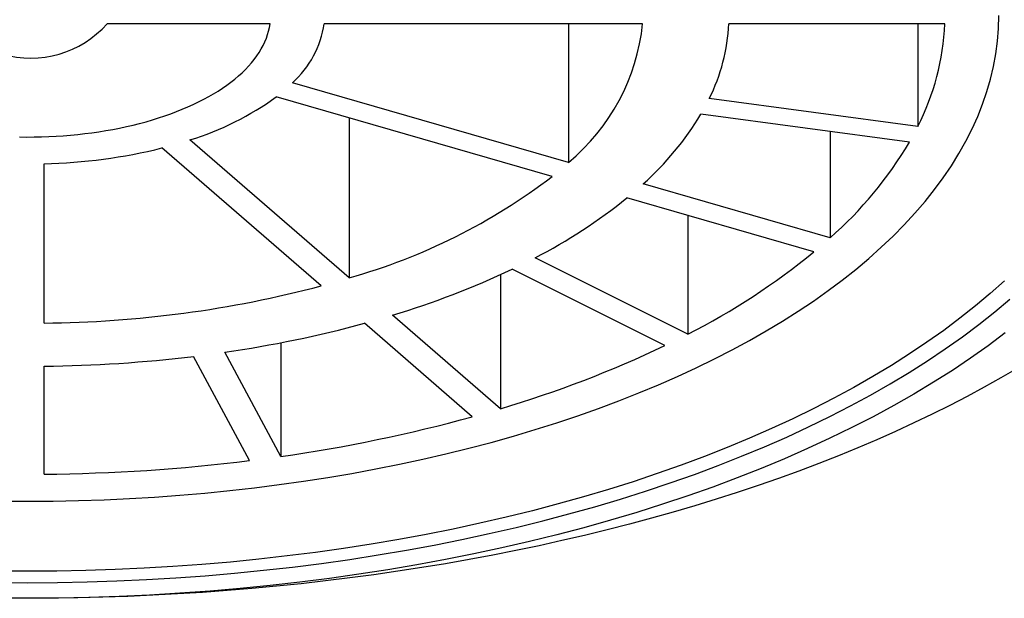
# Model space of a CAD drawing. Header units: millimetres. Extents: x 8 to 566, y 12 to 398.
# Tile 38 of 198: x 296.42 to 305.54, y 362.67 to 368.03. Entities that reach past the tile are written whole.
import ezdxf

# ---------------------------------------------------------------- set-up
doc = ezdxf.new("R2010")
doc.units = ezdxf.units.MM

msp = doc.modelspace()

# ---------------------------------------------------------------- linework, layer by layer
at = {"color": 7, "linetype": 'Continuous', "lineweight": 30}
for p, q in [((298.7391, 367.9926), (297.2289, 367.9926)), ((302.1921, 367.9926), (299.24, 367.9926)), ((301.5037, 367.9926), (301.5037, 366.708)), ((304.9927, 367.9926), (302.9923, 367.9926)), ((304.742, 367.9926), (304.742, 367.0402)), ((301.5037, 366.708), (298.9471, 367.4461)), ((301.3537, 366.5781), (298.7971, 367.3162)), ((304.742, 367.0402), (302.8097, 367.2991)), ((299.473, 367.121), (299.473, 365.6378)), ((304.6643, 366.8953), (302.7321, 367.1542)), ((303.9291, 366.9938), (303.9291, 366.0079)), ((299.2132, 365.5628), (297.7371, 366.8411)), ((299.473, 365.6378), (297.9969, 366.9161)), ((296.6441, 365.2186), (296.6441, 366.6946)), ((303.9291, 366.0079), (302.1967, 366.508)), ((303.7791, 365.878), (302.0467, 366.3781)), ((302.6096, 366.2156), (302.6096, 365.1159)), ((302.6096, 365.1159), (301.1951, 365.8231)), ((300.8733, 365.6659), (300.8733, 364.425)), ((302.3975, 365.0098), (300.983, 365.7171)), ((300.8733, 364.425), (299.8731, 365.2912)), ((300.6135, 364.35), (299.6133, 365.2162)), ((298.8386, 365.0364), (298.8386, 363.9824)), ((298.8386, 363.9824), (298.3208, 364.9486)), ((298.5488, 363.9436), (298.031, 364.9097)), ((296.6441, 363.8182), (296.6441, 364.8184)), ((296.4932, 362.6676), (296.4933, 362.6676)), ((296.4949, 362.6676), (296.495, 362.6676))]:
    msp.add_line(p, q, dxfattribs=at)
at = {"color": 7, "linetype": 'Continuous', "lineweight": 30, "flags": 128}
for points in [[(296.4941, 363.5676), (296.7297, 363.5691), (296.9651, 363.5737), (297.2002, 363.5815), (297.4348, 363.5922), (297.6688, 363.6061), (297.902, 363.623), (298.1342, 363.6429), (298.3653, 363.6659), (298.5951, 363.6919), (298.8234, 363.7209), (299.0502, 363.7529), (299.2752, 363.7878), (299.4983, 363.8257), (299.7194, 363.8665), (299.9382, 363.9101), (300.1547, 363.9566), (300.3687, 364.0059), (300.58, 364.058), (300.7885, 364.1129), (300.9941, 364.1705), (301.1966, 364.2307), (301.3958, 364.2936), (301.5917, 364.359), (301.7841, 364.427), (301.9729, 364.4975), (302.1579, 364.5704), (302.3391, 364.6458), (302.5162, 364.7234), (302.6893, 364.8034), (302.858, 364.8856), (303.0224, 364.97), (303.1824, 365.0565), (303.3377, 365.1451), (303.4884, 365.2356), (303.6342, 365.3282), (303.7752, 365.4225), (303.9112, 365.5188), (304.0421, 365.6167), (304.1678, 365.7163), (304.2883, 365.8176), (304.4034, 365.9204), (304.5131, 366.0246), (304.6173, 366.1303), (304.716, 366.2373), (304.809, 366.3455), (304.8963, 366.4549), (304.9778, 366.5654), (305.0536, 366.677), (305.1234, 366.7895), (305.1874, 366.9029), (305.2454, 367.0171), (305.2974, 367.132), (305.3434, 367.2475), (305.3833, 367.3636), (305.4171, 367.4802), (305.4448, 367.5972), (305.4663, 367.7145), (305.4817, 367.8321), (305.491, 367.9498), (305.4941, 368.0676)], [(296.4164, 366.9432), (296.4843, 366.9426), (296.5521, 366.943), (296.62, 366.9443), (296.6877, 366.9468), (296.7552, 366.9502), (296.8225, 366.9546), (296.8895, 366.9601), (296.9561, 366.9666), (297.0223, 366.974), (297.0881, 366.9825), (297.1533, 366.9919), (297.2178, 367.0024), (297.2818, 367.0138), (297.345, 367.0261), (297.4074, 367.0394), (297.469, 367.0537), (297.5298, 367.0689), (297.5895, 367.0849), (297.6483, 367.1019), (297.7061, 367.1197), (297.7627, 367.1385), (297.8182, 367.158), (297.8724, 367.1784), (297.9254, 367.1996), (297.9772, 367.2216), (298.0275, 367.2443), (298.0765, 367.2678), (298.124, 367.2921), (298.1701, 367.317), (298.2146, 367.3426), (298.2575, 367.3689), (298.2989, 367.3958), (298.3386, 367.4233), (298.3766, 367.4514), (298.4129, 367.4801), (298.4475, 367.5093), (298.4803, 367.539), (298.5113, 367.5692), (298.5404, 367.5999), (298.5677, 367.631), (298.5931, 367.6624), (298.6166, 367.6943), (298.6381, 367.7265), (298.6577, 367.759), (298.6754, 367.7917), (298.691, 367.8248), (298.7047, 367.858), (298.7163, 367.8914), (298.7259, 367.925), (298.7335, 367.9588), (298.7391, 367.9926)], [(305.5459, 365.6102), (305.4141, 365.4926), (305.2763, 365.3767), (305.1324, 365.2627), (304.9826, 365.1506), (304.8269, 365.0405), (304.6656, 364.9325), (304.4987, 364.8266), (304.3262, 364.7229), (304.1485, 364.6216), (303.9654, 364.5226), (303.7773, 364.426), (303.5841, 364.3319), (303.3861, 364.2404), (303.1834, 364.1515), (302.9761, 364.0653), (302.7643, 363.9818), (302.5483, 363.9011), (302.328, 363.8233), (302.1038, 363.7484), (301.8758, 363.6765), (301.6441, 363.6075), (301.4088, 363.5417), (301.1702, 363.4789), (300.9283, 363.4193), (300.6835, 363.3628), (300.4357, 363.3096), (300.1853, 363.2596), (299.9323, 363.213), (299.6769, 363.1696), (299.4194, 363.1297), (299.1599, 363.0931), (298.8986, 363.0599), (298.6356, 363.0301), (298.3711, 363.0038), (298.1053, 362.981), (297.8385, 362.9616), (297.5707, 362.9458), (297.3022, 362.9335), (297.0331, 362.9246), (296.7637, 362.9193), (296.4941, 362.9176)], [(296.4941, 362.8123), (296.7692, 362.8141), (297.0441, 362.8195), (297.3187, 362.8285), (297.5927, 362.8411), (297.866, 362.8573), (298.1383, 362.877), (298.4094, 362.9003), (298.6793, 362.9272), (298.9477, 362.9575), (299.2144, 362.9914), (299.4792, 363.0287), (299.742, 363.0695), (300.0025, 363.1138), (300.2607, 363.1614), (300.5163, 363.2124), (300.7691, 363.2667), (301.0189, 363.3243), (301.2657, 363.3851), (301.5092, 363.4492), (301.7493, 363.5164), (301.9858, 363.5867), (302.2185, 363.6602), (302.4473, 363.7366), (302.672, 363.816), (302.8924, 363.8983), (303.1085, 363.9835), (303.3201, 364.0715), (303.527, 364.1622), (303.729, 364.2556), (303.9261, 364.3516), (304.1181, 364.4501), (304.3049, 364.5511), (304.4863, 364.6546), (304.6623, 364.7603), (304.8326, 364.8684), (304.9972, 364.9786), (305.156, 365.091), (305.3089, 365.2054), (305.4557, 365.3217), (305.5964, 365.44)], [(305.5517, 365.1265), (305.3946, 365.009), (305.2314, 364.8935), (305.0623, 364.7803), (304.8872, 364.6692), (304.7064, 364.5606), (304.52, 364.4543), (304.3281, 364.3505), (304.1308, 364.2492), (303.9283, 364.1506), (303.7207, 364.0546), (303.5081, 363.9614), (303.2907, 363.871), (303.0687, 363.7835), (302.8421, 363.6989), (302.6113, 363.6173), (302.3762, 363.5388), (302.137, 363.4633), (301.8941, 363.391), (301.6474, 363.322), (301.3972, 363.2561), (301.1436, 363.1936), (300.8868, 363.1344), (300.627, 363.0786), (300.3644, 363.0262), (300.0992, 362.9773), (299.8314, 362.9319), (299.5614, 362.89), (299.2893, 362.8516), (299.0153, 362.8168), (298.7395, 362.7856), (298.4622, 362.758), (298.1836, 362.7341), (297.9037, 362.7138), (297.623, 362.6972), (297.3414, 362.6842), (297.0593, 362.675), (296.7768, 362.6694), (296.4941, 362.6676)], [(305.664, 364.7974), (305.5127, 364.7096), (305.3581, 364.6231), (305.2001, 364.5382), (305.0388, 364.4549), (304.8744, 364.3731), (304.7068, 364.2929), (304.5362, 364.2144), (304.3626, 364.1375), (304.186, 364.0623), (304.0066, 363.9888), (303.8243, 363.9171), (303.6393, 363.8472), (303.4517, 363.779), (303.2614, 363.7127), (303.0686, 363.6482), (302.8734, 363.5856), (302.6758, 363.525), (302.4758, 363.4662), (302.2737, 363.4093), (302.0693, 363.3545), (301.8629, 363.3016), (301.6545, 363.2507), (301.4442, 363.2019), (301.232, 363.155), (301.018, 363.1103), (300.8024, 363.0676), (300.5851, 363.027), (300.3663, 362.9886), (300.1461, 362.9522), (299.9245, 362.918), (299.7016, 362.8859), (299.4776, 362.856), (299.2524, 362.8282), (299.0261, 362.8027), (298.799, 362.7793), (298.5709, 362.7581), (298.3421, 362.7392), (298.1126, 362.7224), (297.8825, 362.7079), (297.6519, 362.6956), (297.4209, 362.6855), (297.1895, 362.6777), (296.9578, 362.6721), (296.726, 362.6687), (296.495, 362.6676)], [(296.2585, 363.5691), (296.4941, 363.5676)], [(296.4941, 362.9176), (296.2244, 362.9193)], [(296.2189, 362.8141), (296.4941, 362.8123)], [(296.4941, 362.6676), (296.2114, 362.6694)], [(296.4932, 362.6676), (296.4941, 362.6676), (296.2621, 362.6687)]]:
    msp.add_lwpolyline(points, dxfattribs=at)
at = {"color": 7, "linetype": 'Continuous', "lineweight": 30}
for centre, radius, start, end in [((296.5211, 368.6199), 0.9457, 253.75392, 318.45031), ((298.3348, 368.1259), 0.915, 312.00675, 351.61968), ((300.2816, 368.1897), 1.9207, 309.51719, 354.10924), ((301.2287, 368.0862), 1.7661, 333.53453, 356.96258), ((302.6823, 368.0917), 2.3125, 332.95429, 357.54282), ((297.2177, 369.4747), 2.6747, 286.93778, 306.19232), ((300.3238, 368.6044), 2.8113, 311.77706, 328.9444), ((296.5269, 371.7216), 5.0283, 271.33503, 283.92645), ((301.4995, 368.7689), 3.6778, 311.34689, 329.37456), ((297.9638, 371.007), 5.5773, 285.69954, 307.43056), ((298.9167, 370.2507), 4.9794, 297.23054, 308.94702), ((299.6603, 370.9205), 6.511, 296.93501, 309.24255), ((297.5856, 372.9128), 7.9574, 286.70631, 295.27366), ((296.5551, 375.6426), 10.4244, 270.48884, 284.77264), ((296.7625, 375.727), 10.8905, 278.22676, 285.17508), ((297.9205, 374.4), 10.4028, 286.4897, 295.49026), ((296.5034, 377.5369), 12.7192, 270.63386, 276.89841), ((296.8447, 378.0784), 14.2363, 278.05095, 285.35089), ((296.5061, 380.4441), 16.6265, 270.47531, 277.05695)]:
    msp.add_arc(centre, radius, start, end, dxfattribs=at)

doc.saveas('drawing.dxf')
